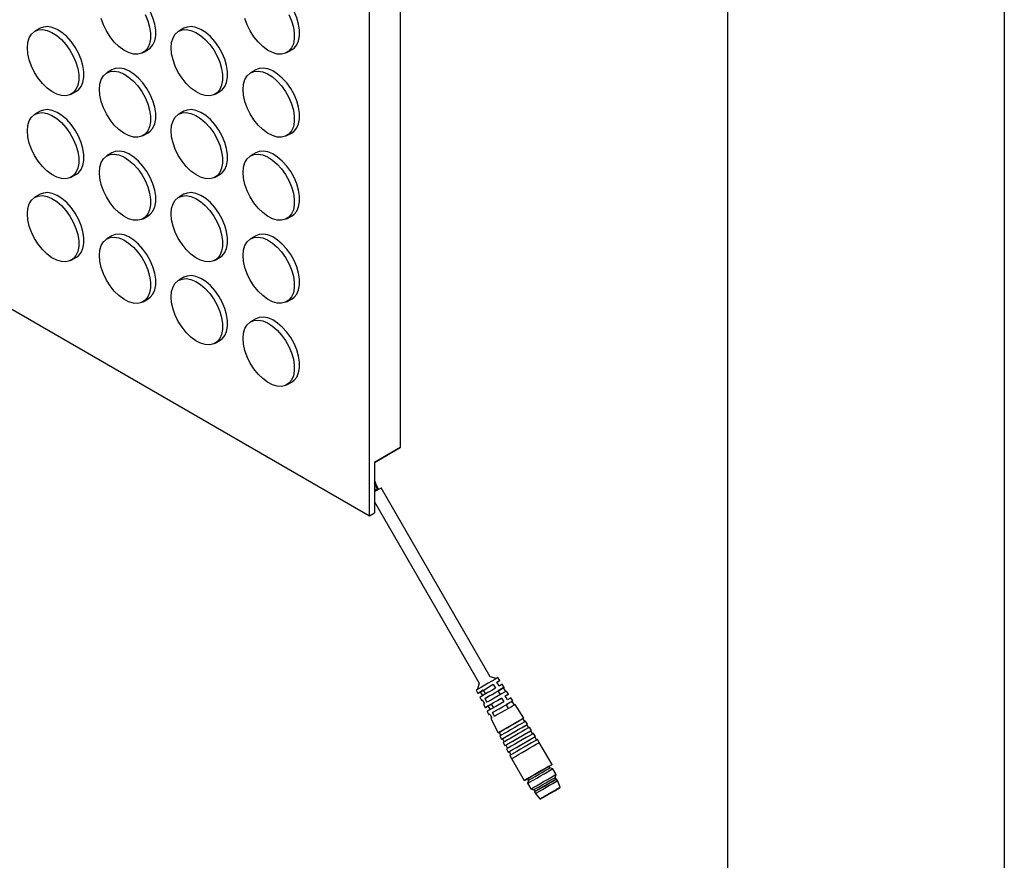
# Model space of a CAD drawing. Header units: millimetres. Extents: x 0 to 2235, y 0 to 1727.
# Tile 23 of 41: x 2054 to 2235, y 822 to 976. Entities that reach past the tile are written whole.
import ezdxf

# ---------------------------------------------------------------- set-up
doc = ezdxf.new("R2010")
doc.units = ezdxf.units.MM
doc.header["$LTSCALE"] = 8
doc.layers.add('TEXT', color=140, linetype='Continuous', lineweight=25)

msp = doc.modelspace()

# ---------------------------------------------------------------- linework, layer by layer
at = {"color": 7, "linetype": 'Continuous'}
msp.add_line((2235.22, 1727.22), (2235.22, 0.02), dxfattribs=at)
for p, q in [((2124.29, 1386.16), (2124.29, 897.65)), ((2118.63, 885.13), (2118.63, 1382.89)), ((1687.58, 1133.97), (2118.63, 885.13)), ((2058.16, 974.62), (2057.22, 974.08)), ((2084.56, 974.62), (2083.62, 974.08)), ((2077.09, 970.15), (2078.03, 970.7)), ((2103.48, 970.15), (2104.43, 970.7)), ((2071.36, 967), (2070.42, 966.46)), ((2097.76, 967), (2096.82, 966.46)), ((2063.89, 962.53), (2064.83, 963.07)), ((2090.28, 962.53), (2091.23, 963.08)), ((2058.16, 959.38), (2057.22, 958.83)), ((2084.56, 959.38), (2083.62, 958.84)), ((2077.09, 954.91), (2078.03, 955.45)), ((2103.48, 954.91), (2104.43, 955.46)), ((2071.36, 951.76), (2070.42, 951.21)), ((2097.76, 951.76), (2096.82, 951.22)), ((2063.89, 947.29), (2064.83, 947.83)), ((2090.28, 947.29), (2091.23, 947.83)), ((2058.16, 944.14), (2057.22, 943.59)), ((2084.56, 944.14), (2083.62, 943.59)), ((2077.09, 939.67), (2078.03, 940.21)), ((2103.48, 939.67), (2104.43, 940.21)), ((2071.36, 936.52), (2070.42, 935.97)), ((2097.76, 936.52), (2096.82, 935.98)), ((2063.89, 932.05), (2064.83, 932.59)), ((2090.28, 932.05), (2091.23, 932.59)), ((2084.56, 928.9), (2083.62, 928.35)), ((2077.09, 924.43), (2078.03, 924.97)), ((2103.48, 924.43), (2104.43, 924.97)), ((2097.76, 921.28), (2096.82, 920.73)), ((2090.28, 916.81), (2091.23, 917.35)), ((2103.48, 909.19), (2104.43, 909.73)), ((2119.57, 894.93), (2124.29, 897.65)), ((2124.29, 897.65), (2119.57, 894.93)), ((2119.57, 894.93), (2119.57, 885.67)), ((2119.57, 889.73), (2119.66, 889.57)), ((2120.35, 889.97), (2120.25, 890.15)), ((2120.25, 890.15), (2120.25, 890.15)), ((2140.82, 855.56), (2120.8, 890.23)), ((2119.57, 887.7), (2138.8, 854.4)), ((2118.63, 885.13), (2119.57, 885.67)), ((2141.96, 855.26), (2140.82, 855.56)), ((2142.59, 854.85), (2142.23, 855.42)), ((2138.8, 854.4), (2138.49, 853.26)), ((2141.35, 854.14), (2140.73, 853.78)), ((2143.21, 853.52), (2142.3, 852.99)), ((2143.38, 853.62), (2143.02, 854.18)), ((2138.22, 853.1), (2138.53, 852.51)), ((2138.9, 851.8), (2139.21, 851.21)), ((2139.55, 853.1), (2139.06, 852.81)), ((2139.55, 853.1), (2139.95, 852.4)), ((2140.8, 852.12), (2139.88, 851.59)), ((2142.88, 851.64), (2142.2, 851.24)), ((2142.7, 852.3), (2142.3, 852.99)), ((2144.17, 852.38), (2143.81, 852.94)), ((2144.96, 851.14), (2144.6, 851.7)), ((2139.57, 850.5), (2139.88, 849.9)), ((2141.01, 850.56), (2140.46, 850.24)), ((2141.01, 850.56), (2141.41, 849.86)), ((2144.77, 851.03), (2143.77, 850.45)), ((2144.17, 849.76), (2143.77, 850.45)), ((2146.97, 847.98), (2145.39, 850.46)), ((2140.25, 849.19), (2140.56, 848.6)), ((2142.26, 849.58), (2141.25, 849)), ((2146.83, 847.89), (2146.97, 847.98)), ((2140.93, 847.89), (2142.29, 845.28)), ((2147.18, 847.34), (2146.83, 847.89)), ((2147.68, 846.86), (2147.32, 847.42)), ((2147.54, 846.77), (2147.68, 846.86)), ((2147.9, 846.21), (2147.54, 846.77)), ((2148.4, 845.73), (2148.04, 846.3)), ((2142.29, 845.28), (2142.44, 845.36)), ((2142.44, 845.36), (2142.74, 844.77)), ((2142.6, 844.69), (2142.9, 844.1)), ((2148.26, 845.64), (2148.4, 845.73)), ((2148.61, 845.09), (2148.26, 845.64)), ((2149.12, 844.61), (2148.76, 845.17)), ((2148.98, 844.52), (2149.12, 844.61)), ((2149.33, 843.96), (2148.98, 844.52)), ((2142.9, 844.1), (2143.05, 844.18)), ((2143.05, 844.18), (2143.36, 843.59)), ((2143.21, 843.51), (2143.52, 842.92)), ((2143.52, 842.92), (2143.67, 842.99)), ((2143.67, 842.99), (2143.97, 842.41)), ((2149.83, 843.48), (2149.47, 844.05)), ((2152.17, 839.44), (2149.83, 843.48)), ((2143.83, 842.33), (2144.14, 841.73)), ((2144.14, 841.73), (2144.28, 841.81)), ((2144.28, 841.81), (2144.59, 841.23)), ((2144.44, 841.14), (2144.75, 840.55)), ((2144.75, 840.55), (2147.08, 836.51)), ((2151.75, 838.82), (2151.59, 839.11)), ((2152.3, 838.67), (2151.75, 838.82)), ((2152.9, 837.64), (2152.3, 838.67)), ((2152.75, 837.09), (2152.9, 837.64)), ((2147.66, 836.84), (2147.83, 836.55)), ((2147.83, 836.55), (2147.68, 836.01)), ((2147.68, 836.01), (2148.28, 834.97)), ((2152.92, 836.8), (2152.75, 837.09)), ((2153.01, 836.78), (2152.92, 836.8)), ((2153.18, 836.49), (2153.01, 836.78)), ((2153.68, 835.3), (2153.18, 836.49)), ((2148.28, 834.97), (2148.83, 834.82)), ((2148.83, 834.82), (2149, 834.53)), ((2149, 834.53), (2148.97, 834.44)), ((2148.97, 834.44), (2149.14, 834.15)), ((2149.14, 834.15), (2149.91, 833.13)), ((2150.05, 833.21), (2150.26, 833.33)), ((2150.14, 833.2), (2150.33, 833.31))]:
    msp.add_line(p, q)
at = {"flags": 128}
for points in [[(2078.03, 970.7), (2078.4, 970.97), (2078.89, 971.56), (2079.22, 972.32), (2079.39, 973.24), (2079.39, 974.28), (2079.22, 975.39), (2078.89, 976.55), (2078.4, 977.7), (2077.78, 978.8), (2077.05, 979.82), (2076.24, 980.72), (2075.37, 981.47), (2074.47, 982.04), (2073.58, 982.4), (2072.74, 982.55), (2071.96, 982.48), (2071.36, 982.24)], [(2104.43, 970.7), (2104.8, 970.97), (2105.28, 971.56), (2105.62, 972.33), (2105.79, 973.25), (2105.79, 974.28), (2105.62, 975.39), (2105.28, 976.55), (2104.8, 977.7), (2104.18, 978.8), (2103.45, 979.83), (2102.64, 980.73), (2101.76, 981.47), (2100.87, 982.04), (2099.98, 982.4), (2099.14, 982.55), (2098.36, 982.48), (2097.76, 982.25)], [(2077.46, 977.15), (2077.94, 976), (2078.28, 974.85), (2078.44, 973.73), (2078.44, 972.7), (2078.28, 971.78), (2077.94, 971.01), (2077.46, 970.42), (2076.84, 970.03), (2076.11, 969.85), (2075.29, 969.89), (2074.42, 970.15), (2073.53, 970.62), (2072.64, 971.28), (2071.79, 972.1), (2071.02, 973.07), (2070.34, 974.14), (2069.79, 975.27), (2069.38, 976.43)], [(2103.86, 977.15), (2104.34, 976), (2104.67, 974.85), (2104.84, 973.74), (2104.84, 972.7), (2104.67, 971.78), (2104.34, 971.01), (2103.86, 970.42), (2103.24, 970.03), (2102.51, 969.85), (2101.69, 969.89), (2100.82, 970.15), (2099.93, 970.62), (2099.04, 971.28), (2098.19, 972.11), (2097.42, 973.07), (2096.74, 974.14), (2096.19, 975.27), (2095.77, 976.43)], [(2064.83, 963.07), (2065.2, 963.34), (2065.69, 963.93), (2066.02, 964.7), (2066.19, 965.62), (2066.19, 966.66), (2066.02, 967.77), (2065.69, 968.92), (2065.2, 970.07), (2064.58, 971.18), (2063.85, 972.2), (2063.04, 973.1), (2062.17, 973.85), (2061.27, 974.41), (2060.38, 974.78), (2059.54, 974.93), (2058.76, 974.86), (2058.16, 974.62)], [(2091.23, 963.08), (2091.6, 963.35), (2092.08, 963.94), (2092.42, 964.7), (2092.59, 965.62), (2092.59, 966.66), (2092.42, 967.77), (2092.08, 968.93), (2091.6, 970.08), (2090.98, 971.18), (2090.25, 972.2), (2089.44, 973.1), (2088.57, 973.85), (2087.67, 974.42), (2086.78, 974.78), (2085.94, 974.93), (2085.16, 974.86), (2084.56, 974.62)], [(2055.84, 971.02), (2055.92, 972.01), (2056.18, 972.85), (2056.59, 973.54), (2057.14, 974.03), (2057.82, 974.32), (2058.59, 974.39), (2059.44, 974.23), (2060.33, 973.87), (2061.22, 973.3), (2062.09, 972.56), (2062.91, 971.66), (2063.64, 970.63), (2064.26, 969.53), (2064.74, 968.38), (2065.08, 967.23), (2065.25, 966.11), (2065.25, 965.08), (2065.08, 964.16), (2064.74, 963.39), (2064.26, 962.8), (2063.64, 962.41), (2062.91, 962.23), (2062.09, 962.27), (2061.22, 962.53), (2060.33, 963), (2059.44, 963.65), (2058.59, 964.48), (2057.82, 965.45), (2057.14, 966.52), (2056.59, 967.65), (2056.18, 968.81), (2055.92, 969.94), (2055.84, 971.02)], [(2082.24, 971.03), (2082.32, 972.01), (2082.58, 972.86), (2082.99, 973.54), (2083.54, 974.03), (2084.22, 974.32), (2084.99, 974.39), (2085.84, 974.24), (2086.73, 973.87), (2087.62, 973.31), (2088.49, 972.56), (2089.31, 971.66), (2090.04, 970.64), (2090.66, 969.53), (2091.14, 968.38), (2091.47, 967.23), (2091.64, 966.11), (2091.64, 965.08), (2091.47, 964.16), (2091.14, 963.39), (2090.66, 962.8), (2090.04, 962.41), (2089.31, 962.23), (2088.49, 962.27), (2087.62, 962.53), (2086.73, 963), (2085.84, 963.66), (2084.99, 964.48), (2084.22, 965.45), (2083.54, 966.52), (2082.99, 967.65), (2082.58, 968.81), (2082.32, 969.95), (2082.24, 971.03)], [(2104.43, 955.46), (2104.8, 955.73), (2105.28, 956.32), (2105.62, 957.09), (2105.79, 958), (2105.79, 959.04), (2105.62, 960.15), (2105.28, 961.31), (2104.8, 962.46), (2104.18, 963.56), (2103.45, 964.58), (2102.64, 965.48), (2101.76, 966.23), (2100.87, 966.8), (2099.98, 967.16), (2099.14, 967.31), (2098.36, 967.24), (2097.76, 967)], [(2069.04, 963.4), (2069.12, 964.39), (2069.38, 965.23), (2069.79, 965.92), (2070.34, 966.41), (2071.02, 966.7), (2071.79, 966.77), (2072.64, 966.61), (2073.53, 966.25), (2074.42, 965.68), (2075.29, 964.94), (2076.11, 964.04), (2076.84, 963.02), (2077.46, 961.91), (2077.94, 960.76), (2078.28, 959.61), (2078.44, 958.49), (2078.44, 957.46), (2078.28, 956.54), (2077.94, 955.77), (2077.46, 955.18), (2076.84, 954.79), (2076.11, 954.61), (2075.29, 954.65), (2074.42, 954.91), (2073.53, 955.38), (2072.64, 956.03), (2071.79, 956.86), (2071.02, 957.83), (2070.34, 958.9), (2069.79, 960.03), (2069.38, 961.19), (2069.12, 962.33), (2069.04, 963.4)], [(2078.03, 955.45), (2078.4, 955.72), (2078.89, 956.31), (2079.22, 957.08), (2079.39, 958), (2079.39, 959.04), (2079.22, 960.15), (2078.89, 961.3), (2078.4, 962.45), (2077.78, 963.56), (2077.05, 964.58), (2076.24, 965.48), (2075.37, 966.23), (2074.47, 966.79), (2073.58, 967.16), (2072.74, 967.31), (2071.96, 967.24), (2071.36, 967)], [(2095.44, 963.41), (2095.52, 964.39), (2095.77, 965.24), (2096.19, 965.92), (2096.74, 966.41), (2097.42, 966.7), (2098.19, 966.77), (2099.04, 966.62), (2099.93, 966.25), (2100.82, 965.69), (2101.69, 964.94), (2102.51, 964.04), (2103.24, 963.02), (2103.86, 961.91), (2104.34, 960.76), (2104.67, 959.61), (2104.84, 958.49), (2104.84, 957.46), (2104.67, 956.54), (2104.34, 955.77), (2103.86, 955.18), (2103.24, 954.79), (2102.51, 954.61), (2101.69, 954.65), (2100.82, 954.91), (2099.93, 955.38), (2099.04, 956.04), (2098.19, 956.86), (2097.42, 957.83), (2096.74, 958.9), (2096.19, 960.03), (2095.77, 961.19), (2095.52, 962.33), (2095.44, 963.41)], [(2055.84, 955.78), (2055.92, 956.76), (2056.18, 957.61), (2056.59, 958.29), (2057.14, 958.79), (2057.82, 959.07), (2058.59, 959.14), (2059.44, 958.99), (2060.33, 958.63), (2061.22, 958.06), (2062.09, 957.32), (2062.91, 956.41), (2063.64, 955.39), (2064.26, 954.29), (2064.74, 953.14), (2065.08, 951.98), (2065.25, 950.87), (2065.25, 949.83), (2065.08, 948.92), (2064.74, 948.15), (2064.26, 947.56), (2063.64, 947.16), (2062.91, 946.99), (2062.09, 947.03), (2061.22, 947.29), (2060.33, 947.75), (2059.44, 948.41), (2058.59, 949.24), (2057.82, 950.21), (2057.14, 951.27), (2056.59, 952.41), (2056.18, 953.56), (2055.92, 954.7), (2055.84, 955.78)], [(2064.83, 947.83), (2065.2, 948.1), (2065.69, 948.69), (2066.02, 949.46), (2066.19, 950.38), (2066.19, 951.41), (2066.02, 952.53), (2065.69, 953.68), (2065.2, 954.83), (2064.58, 955.94), (2063.85, 956.96), (2063.04, 957.86), (2062.17, 958.61), (2061.27, 959.17), (2060.38, 959.54), (2059.54, 959.69), (2058.76, 959.62), (2058.16, 959.38)], [(2082.24, 955.78), (2082.32, 956.77), (2082.58, 957.61), (2082.99, 958.3), (2083.54, 958.79), (2084.22, 959.08), (2084.99, 959.15), (2085.84, 959), (2086.73, 958.63), (2087.62, 958.06), (2088.49, 957.32), (2089.31, 956.42), (2090.04, 955.4), (2090.66, 954.29), (2091.14, 953.14), (2091.47, 951.99), (2091.64, 950.87), (2091.64, 949.84), (2091.47, 948.92), (2091.14, 948.15), (2090.66, 947.56), (2090.04, 947.17), (2089.31, 946.99), (2088.49, 947.03), (2087.62, 947.29), (2086.73, 947.76), (2085.84, 948.41), (2084.99, 949.24), (2084.22, 950.21), (2083.54, 951.28), (2082.99, 952.41), (2082.58, 953.57), (2082.32, 954.71), (2082.24, 955.78)], [(2091.23, 947.83), (2091.6, 948.1), (2092.08, 948.69), (2092.42, 949.46), (2092.59, 950.38), (2092.59, 951.42), (2092.42, 952.53), (2092.08, 953.68), (2091.6, 954.83), (2090.98, 955.94), (2090.25, 956.96), (2089.44, 957.86), (2088.57, 958.61), (2087.67, 959.17), (2086.78, 959.54), (2085.94, 959.69), (2085.16, 959.62), (2084.56, 959.38)], [(2069.04, 948.16), (2069.12, 949.14), (2069.38, 949.99), (2069.79, 950.67), (2070.34, 951.17), (2071.02, 951.45), (2071.79, 951.52), (2072.64, 951.37), (2073.53, 951.01), (2074.42, 950.44), (2075.29, 949.7), (2076.11, 948.79), (2076.84, 947.77), (2077.46, 946.67), (2077.94, 945.52), (2078.28, 944.36), (2078.44, 943.25), (2078.44, 942.21), (2078.28, 941.3), (2077.94, 940.53), (2077.46, 939.94), (2076.84, 939.54), (2076.11, 939.37), (2075.29, 939.41), (2074.42, 939.67), (2073.53, 940.13), (2072.64, 940.79), (2071.79, 941.62), (2071.02, 942.59), (2070.34, 943.65), (2069.79, 944.79), (2069.38, 945.94), (2069.12, 947.08), (2069.04, 948.16)], [(2078.03, 940.21), (2078.4, 940.48), (2078.89, 941.07), (2079.22, 941.84), (2079.39, 942.76), (2079.39, 943.79), (2079.22, 944.91), (2078.89, 946.06), (2078.4, 947.21), (2077.78, 948.32), (2077.05, 949.34), (2076.24, 950.24), (2075.37, 950.99), (2074.47, 951.55), (2073.58, 951.92), (2072.74, 952.07), (2071.96, 952), (2071.36, 951.76)], [(2095.44, 948.16), (2095.52, 949.15), (2095.77, 949.99), (2096.19, 950.68), (2096.74, 951.17), (2097.42, 951.46), (2098.19, 951.53), (2099.04, 951.38), (2099.93, 951.01), (2100.82, 950.44), (2101.69, 949.7), (2102.51, 948.8), (2103.24, 947.78), (2103.86, 946.67), (2104.34, 945.52), (2104.67, 944.37), (2104.84, 943.25), (2104.84, 942.22), (2104.67, 941.3), (2104.34, 940.53), (2103.86, 939.94), (2103.24, 939.55), (2102.51, 939.37), (2101.69, 939.41), (2100.82, 939.67), (2099.93, 940.14), (2099.04, 940.8), (2098.19, 941.62), (2097.42, 942.59), (2096.74, 943.66), (2096.19, 944.79), (2095.77, 945.95), (2095.52, 947.09), (2095.44, 948.16)], [(2104.43, 940.21), (2104.8, 940.48), (2105.28, 941.07), (2105.62, 941.84), (2105.79, 942.76), (2105.79, 943.8), (2105.62, 944.91), (2105.28, 946.06), (2104.8, 947.21), (2104.18, 948.32), (2103.45, 949.34), (2102.64, 950.24), (2101.76, 950.99), (2100.87, 951.55), (2099.98, 951.92), (2099.14, 952.07), (2098.36, 952), (2097.76, 951.76)], [(2055.84, 940.54), (2055.92, 941.52), (2056.18, 942.37), (2056.59, 943.05), (2057.14, 943.54), (2057.82, 943.83), (2058.59, 943.9), (2059.44, 943.75), (2060.33, 943.39), (2061.22, 942.82), (2062.09, 942.07), (2062.91, 941.17), (2063.64, 940.15), (2064.26, 939.04), (2064.74, 937.89), (2065.08, 936.74), (2065.25, 935.63), (2065.25, 934.59), (2065.08, 933.67), (2064.74, 932.91), (2064.26, 932.31), (2063.64, 931.92), (2062.91, 931.74), (2062.09, 931.78), (2061.22, 932.04), (2060.33, 932.51), (2059.44, 933.17), (2058.59, 934), (2057.82, 934.96), (2057.14, 936.03), (2056.59, 937.17), (2056.18, 938.32), (2055.92, 939.46), (2055.84, 940.54)], [(2064.83, 932.59), (2065.2, 932.86), (2065.69, 933.45), (2066.02, 934.22), (2066.19, 935.14), (2066.19, 936.17), (2066.02, 937.29), (2065.69, 938.44), (2065.2, 939.59), (2064.58, 940.69), (2063.85, 941.72), (2063.04, 942.62), (2062.17, 943.36), (2061.27, 943.93), (2060.38, 944.29), (2059.54, 944.45), (2058.76, 944.38), (2058.16, 944.14)], [(2082.24, 940.54), (2082.32, 941.52), (2082.58, 942.37), (2082.99, 943.05), (2083.54, 943.55), (2084.22, 943.83), (2084.99, 943.9), (2085.84, 943.75), (2086.73, 943.39), (2087.62, 942.82), (2088.49, 942.08), (2089.31, 941.17), (2090.04, 940.15), (2090.66, 939.05), (2091.14, 937.9), (2091.47, 936.74), (2091.64, 935.63), (2091.64, 934.59), (2091.47, 933.68), (2091.14, 932.91), (2090.66, 932.32), (2090.04, 931.93), (2089.31, 931.75), (2088.49, 931.79), (2087.62, 932.05), (2086.73, 932.51), (2085.84, 933.17), (2084.99, 934), (2084.22, 934.97), (2083.54, 936.03), (2082.99, 937.17), (2082.58, 938.32), (2082.32, 939.46), (2082.24, 940.54)], [(2091.23, 932.59), (2091.6, 932.86), (2092.08, 933.45), (2092.42, 934.22), (2092.59, 935.14), (2092.59, 936.17), (2092.42, 937.29), (2092.08, 938.44), (2091.6, 939.59), (2090.98, 940.7), (2090.25, 941.72), (2089.44, 942.62), (2088.57, 943.37), (2087.67, 943.93), (2086.78, 944.3), (2085.94, 944.45), (2085.16, 944.38), (2084.56, 944.14)], [(2078.03, 924.97), (2078.4, 925.24), (2078.89, 925.83), (2079.22, 926.6), (2079.39, 927.52), (2079.39, 928.55), (2079.22, 929.67), (2078.89, 930.82), (2078.4, 931.97), (2077.78, 933.08), (2077.05, 934.1), (2076.24, 935), (2075.37, 935.74), (2074.47, 936.31), (2073.58, 936.68), (2072.74, 936.83), (2071.96, 936.76), (2071.36, 936.52)], [(2104.43, 924.97), (2104.8, 925.24), (2105.28, 925.83), (2105.62, 926.6), (2105.79, 927.52), (2105.79, 928.55), (2105.62, 929.67), (2105.28, 930.82), (2104.8, 931.97), (2104.18, 933.08), (2103.45, 934.1), (2102.64, 935), (2101.76, 935.75), (2100.87, 936.31), (2099.98, 936.68), (2099.14, 936.83), (2098.36, 936.76), (2097.76, 936.52)], [(2069.04, 932.92), (2069.12, 933.9), (2069.38, 934.75), (2069.79, 935.43), (2070.34, 935.93), (2071.02, 936.21), (2071.79, 936.28), (2072.64, 936.13), (2073.53, 935.77), (2074.42, 935.2), (2075.29, 934.45), (2076.11, 933.55), (2076.84, 932.53), (2077.46, 931.42), (2077.94, 930.27), (2078.28, 929.12), (2078.44, 928.01), (2078.44, 926.97), (2078.28, 926.05), (2077.94, 925.29), (2077.46, 924.69), (2076.84, 924.3), (2076.11, 924.12), (2075.29, 924.16), (2074.42, 924.42), (2073.53, 924.89), (2072.64, 925.55), (2071.79, 926.38), (2071.02, 927.34), (2070.34, 928.41), (2069.79, 929.55), (2069.38, 930.7), (2069.12, 931.84), (2069.04, 932.92)], [(2095.44, 932.92), (2095.52, 933.9), (2095.77, 934.75), (2096.19, 935.43), (2096.74, 935.93), (2097.42, 936.21), (2098.19, 936.28), (2099.04, 936.13), (2099.93, 935.77), (2100.82, 935.2), (2101.69, 934.46), (2102.51, 933.56), (2103.24, 932.53), (2103.86, 931.43), (2104.34, 930.28), (2104.67, 929.12), (2104.84, 928.01), (2104.84, 926.98), (2104.67, 926.06), (2104.34, 925.29), (2103.86, 924.7), (2103.24, 924.31), (2102.51, 924.13), (2101.69, 924.17), (2100.82, 924.43), (2099.93, 924.89), (2099.04, 925.55), (2098.19, 926.38), (2097.42, 927.35), (2096.74, 928.41), (2096.19, 929.55), (2095.77, 930.7), (2095.52, 931.84), (2095.44, 932.92)], [(2082.24, 925.3), (2082.32, 926.28), (2082.58, 927.13), (2082.99, 927.81), (2083.54, 928.31), (2084.22, 928.59), (2084.99, 928.66), (2085.84, 928.51), (2086.73, 928.15), (2087.62, 927.58), (2088.49, 926.83), (2089.31, 925.93), (2090.04, 924.91), (2090.66, 923.81), (2091.14, 922.65), (2091.47, 921.5), (2091.64, 920.39), (2091.64, 919.35), (2091.47, 918.43), (2091.14, 917.67), (2090.66, 917.08), (2090.04, 916.68), (2089.31, 916.5), (2088.49, 916.54), (2087.62, 916.8), (2086.73, 917.27), (2085.84, 917.93), (2084.99, 918.76), (2084.22, 919.72), (2083.54, 920.79), (2082.99, 921.93), (2082.58, 923.08), (2082.32, 924.22), (2082.24, 925.3)], [(2091.23, 917.35), (2091.6, 917.62), (2092.08, 918.21), (2092.42, 918.98), (2092.59, 919.9), (2092.59, 920.93), (2092.42, 922.05), (2092.08, 923.2), (2091.6, 924.35), (2090.98, 925.46), (2090.25, 926.48), (2089.44, 927.38), (2088.57, 928.12), (2087.67, 928.69), (2086.78, 929.06), (2085.94, 929.21), (2085.16, 929.14), (2084.56, 928.9)], [(2095.44, 917.68), (2095.52, 918.66), (2095.77, 919.51), (2096.19, 920.19), (2096.74, 920.69), (2097.42, 920.97), (2098.19, 921.04), (2099.04, 920.89), (2099.93, 920.53), (2100.82, 919.96), (2101.69, 919.21), (2102.51, 918.31), (2103.24, 917.29), (2103.86, 916.19), (2104.34, 915.03), (2104.67, 913.88), (2104.84, 912.77), (2104.84, 911.73), (2104.67, 910.81), (2104.34, 910.05), (2103.86, 909.46), (2103.24, 909.06), (2102.51, 908.88), (2101.69, 908.93), (2100.82, 909.18), (2099.93, 909.65), (2099.04, 910.31), (2098.19, 911.14), (2097.42, 912.1), (2096.74, 913.17), (2096.19, 914.31), (2095.77, 915.46), (2095.52, 916.6), (2095.44, 917.68)], [(2104.43, 909.73), (2104.8, 910), (2105.28, 910.59), (2105.62, 911.36), (2105.79, 912.28), (2105.79, 913.31), (2105.62, 914.43), (2105.28, 915.58), (2104.8, 916.73), (2104.18, 917.84), (2103.45, 918.86), (2102.64, 919.76), (2101.76, 920.5), (2100.87, 921.07), (2099.98, 921.44), (2099.14, 921.59), (2098.36, 921.52), (2097.76, 921.28)], [(2120.8, 890.23), (2120.79, 890.22), (2120.65, 890.14), (2120.38, 889.99), (2120.01, 889.78), (2119.62, 889.55), (2119.57, 889.52)], [(2120.11, 890.06), (2119.98, 889.99), (2119.85, 889.92), (2119.72, 889.84), (2119.62, 889.79), (2119.57, 889.76)], [(2120.25, 890.15), (2120.25, 890.15), (2120.2, 890.12), (2120.11, 890.06)], [(2142.23, 855.42), (2142.21, 855.41), (2142.02, 855.3), (2141.64, 855.07), (2141.1, 854.76), (2140.46, 854.4), (2139.8, 854.02), (2139.19, 853.66), (2138.69, 853.37), (2138.35, 853.18), (2138.22, 853.1), (2138.22, 853.1)], [(2139.06, 852.81), (2138.69, 852.6), (2138.53, 852.51), (2138.6, 852.55), (2138.9, 852.72), (2139.38, 853), (2140, 853.36), (2140.68, 853.75), (2141.35, 854.14)], [(2141.77, 853.46), (2141.09, 853.06), (2140.4, 852.66), (2139.77, 852.3), (2139.28, 852.02), (2138.97, 851.84), (2138.9, 851.8)], [(2139.88, 851.59), (2140.47, 851.94), (2141.16, 852.33), (2141.86, 852.74), (2142.5, 853.11), (2143, 853.39), (2143.3, 853.57), (2143.37, 853.61), (2143.21, 853.52)], [(2141.35, 854.14), (2141.58, 853.76), (2141.77, 853.46)], [(2142.06, 854.55), (2142.43, 854.76), (2142.59, 854.85), (2142.51, 854.81), (2142.22, 854.64), (2142.09, 854.56)], [(2142.48, 853.86), (2142.24, 854.25), (2142.06, 854.55)], [(2143.02, 854.18), (2143.02, 854.18), (2142.85, 854.08), (2142.48, 853.86)], [(2143.21, 853.52), (2143.45, 853.14), (2143.63, 852.84)], [(2139.44, 852.11), (2139.23, 852.51), (2139.06, 852.81)], [(2140.46, 850.24), (2140.06, 850.01), (2139.89, 849.91), (2139.96, 849.95), (2140.28, 850.13), (2140.79, 850.43), (2141.45, 850.81), (2142.18, 851.23), (2142.88, 851.64)], [(2143.81, 852.94), (2143.73, 852.89), (2143.42, 852.72), (2142.91, 852.42), (2142.27, 852.05), (2141.55, 851.64), (2140.85, 851.23), (2140.25, 850.89)], [(2142.88, 851.64), (2143.12, 851.25), (2143.3, 850.95)], [(2143.59, 852.04), (2143.99, 852.27), (2144.16, 852.37), (2144.09, 852.33), (2143.77, 852.15), (2143.62, 852.06)], [(2144.01, 851.36), (2143.77, 851.74), (2143.59, 852.04)], [(2144.6, 851.7), (2144.59, 851.7), (2144.42, 851.6), (2144.01, 851.36)], [(2139.35, 851.29), (2139.28, 851.25), (2139.21, 851.21), (2139.38, 851.3)], [(2139.38, 851.3), (2139.58, 850.91), (2139.75, 850.6)], [(2139.75, 850.6), (2139.58, 850.5), (2139.57, 850.5)], [(2140.25, 850.89), (2140.04, 851.28), (2139.88, 851.59)], [(2143.3, 850.95), (2142.58, 850.54), (2141.85, 850.11), (2141.18, 849.73), (2140.65, 849.42), (2140.33, 849.24), (2140.25, 849.19)], [(2140.84, 849.53), (2140.63, 849.93), (2140.46, 850.24)], [(2141.25, 849), (2141.8, 849.32), (2142.44, 849.68), (2143.1, 850.07), (2143.74, 850.44), (2144.28, 850.75), (2144.69, 850.98), (2144.92, 851.12), (2144.94, 851.13), (2144.77, 851.03)], [(2145.39, 850.46), (2145.35, 850.44), (2145.12, 850.31), (2144.71, 850.07), (2144.15, 849.75), (2143.51, 849.38), (2142.83, 848.99), (2142.18, 848.61), (2141.62, 848.29)], [(2144.77, 851.03), (2145.01, 850.65), (2145.19, 850.35)], [(2140.73, 848.7), (2140.6, 848.62), (2140.57, 848.61), (2140.75, 848.71)], [(2140.75, 848.71), (2140.96, 848.31), (2141.12, 848)], [(2141.12, 848), (2140.95, 847.9), (2140.93, 847.89)], [(2141.62, 848.29), (2141.41, 848.69), (2141.25, 849)], [(2142.72, 845.53), (2143.2, 845.81), (2143.81, 846.16), (2144.49, 846.55), (2145.19, 846.96), (2145.83, 847.33), (2146.37, 847.64), (2146.75, 847.86), (2146.95, 847.97), (2146.97, 847.98)], [(2142.44, 845.36), (2142.54, 845.42), (2142.84, 845.59), (2143.32, 845.87), (2143.93, 846.22), (2144.6, 846.61), (2145.28, 847), (2145.9, 847.36), (2146.39, 847.64), (2146.71, 847.83), (2146.83, 847.89), (2146.83, 847.89)], [(2147.32, 847.42), (2147.27, 847.39), (2147.03, 847.25), (2146.6, 847), (2146.02, 846.67), (2145.35, 846.28), (2144.65, 845.88), (2143.97, 845.48), (2143.38, 845.14), (2142.93, 844.89), (2142.67, 844.73), (2142.6, 844.69)], [(2142.9, 844.1), (2142.91, 844.11), (2143.08, 844.2), (2143.45, 844.42), (2143.98, 844.72), (2144.63, 845.1), (2145.33, 845.5), (2146.04, 845.91), (2146.67, 846.28)], [(2143.05, 844.18), (2143.15, 844.23), (2143.46, 844.41), (2143.95, 844.7), (2144.58, 845.06), (2145.27, 845.46), (2145.96, 845.86), (2146.59, 846.22), (2147.1, 846.51), (2147.42, 846.7), (2147.54, 846.77), (2147.54, 846.77)], [(2148.04, 846.3), (2147.99, 846.27), (2147.74, 846.12), (2147.3, 845.87), (2146.71, 845.53), (2146.03, 845.13), (2145.31, 844.72), (2144.62, 844.32), (2144.01, 843.97), (2143.56, 843.71), (2143.28, 843.55), (2143.21, 843.51)], [(2146.67, 846.28), (2147.19, 846.57), (2147.53, 846.77), (2147.68, 846.86), (2147.68, 846.86)], [(2143.52, 842.92), (2143.53, 842.92), (2143.7, 843.02), (2144.08, 843.24), (2144.62, 843.55), (2145.28, 843.93), (2146, 844.35), (2146.72, 844.76), (2147.37, 845.14)], [(2143.67, 842.99), (2143.73, 843.03), (2144, 843.18), (2144.43, 843.43), (2145, 843.76), (2145.66, 844.14), (2146.34, 844.54), (2146.99, 844.91), (2147.55, 845.24), (2147.97, 845.48), (2148.21, 845.62), (2148.26, 845.64)], [(2148.76, 845.17), (2148.7, 845.14), (2148.45, 844.99), (2148, 844.73), (2147.4, 844.39), (2146.7, 843.98), (2145.97, 843.56), (2145.26, 843.15), (2144.65, 842.8), (2144.18, 842.53), (2143.9, 842.37), (2143.83, 842.33)], [(2144.28, 841.81), (2144.35, 841.85), (2144.62, 842), (2145.06, 842.26), (2145.65, 842.6), (2146.32, 842.99), (2147.02, 843.39), (2147.68, 843.77), (2148.25, 844.1), (2148.68, 844.35), (2148.92, 844.49), (2148.98, 844.52)], [(2147.37, 845.14), (2147.89, 845.44), (2148.25, 845.65), (2148.4, 845.73), (2148.4, 845.73)], [(2148.06, 844), (2148.6, 844.31), (2148.96, 844.52), (2149.11, 844.61), (2149.12, 844.61)], [(2144.14, 841.73), (2144.15, 841.74), (2144.32, 841.84), (2144.71, 842.06), (2145.26, 842.38), (2145.93, 842.77), (2146.67, 843.2), (2147.4, 843.62), (2148.06, 844)], [(2149.47, 844.05), (2149.46, 844.04), (2149.29, 843.94), (2148.93, 843.73), (2148.41, 843.43), (2147.77, 843.07), (2147.07, 842.66), (2146.36, 842.25), (2145.69, 841.86), (2145.13, 841.54), (2144.72, 841.3), (2144.49, 841.17), (2144.44, 841.14)], [(2144.75, 840.55), (2144.8, 840.58), (2145.03, 840.71), (2145.45, 840.95), (2146.01, 841.28), (2146.68, 841.67), (2147.4, 842.08), (2148.11, 842.49), (2148.76, 842.87)], [(2148.76, 842.87), (2149.28, 843.17), (2149.65, 843.38), (2149.82, 843.48), (2149.83, 843.48)], [(2151.09, 838.82), (2151.62, 839.13), (2151.98, 839.34), (2152.15, 839.44), (2152.12, 839.42), (2151.89, 839.28), (2151.47, 839.04), (2150.9, 838.71), (2150.23, 838.33), (2149.51, 837.91), (2148.8, 837.5), (2148.16, 837.13), (2147.63, 836.83), (2147.27, 836.62), (2147.1, 836.52), (2147.13, 836.54), (2147.36, 836.67), (2147.78, 836.91), (2148.35, 837.24), (2149.02, 837.63), (2149.74, 838.04), (2150.45, 838.45), (2151.09, 838.82)], [(2151.59, 839.11), (2151.5, 839.06), (2151.22, 838.9), (2150.76, 838.63)], [(2150.76, 838.63), (2150.18, 838.3), (2149.53, 837.92), (2148.9, 837.56), (2148.35, 837.24), (2147.93, 837), (2147.7, 836.87), (2147.66, 836.84)], [(2147.68, 836.01), (2147.69, 836.01), (2147.86, 836.11), (2148.21, 836.31), (2148.72, 836.61), (2149.35, 836.97), (2150.03, 837.36), (2150.71, 837.76), (2151.33, 838.11)], [(2147.83, 836.55), (2147.87, 836.58), (2148.1, 836.71), (2148.52, 836.95), (2149.07, 837.27), (2149.7, 837.64), (2150.34, 838.01), (2150.93, 838.34)], [(2150.93, 838.34), (2151.38, 838.61), (2151.67, 838.77), (2151.75, 838.82)], [(2151.33, 838.11), (2151.82, 838.4), (2152.16, 838.59), (2152.3, 838.67), (2152.3, 838.67)], [(2151.93, 837.07), (2152.42, 837.36), (2152.76, 837.55), (2152.9, 837.63), (2152.9, 837.64)], [(2148.28, 834.97), (2148.29, 834.97), (2148.46, 835.07), (2148.81, 835.27), (2149.32, 835.57), (2149.95, 835.93), (2150.63, 836.33), (2151.31, 836.72), (2151.93, 837.07)], [(2148.83, 834.82), (2148.83, 834.82), (2148.96, 834.9), (2149.29, 835.09), (2149.78, 835.37), (2150.38, 835.72), (2151.03, 836.09), (2151.65, 836.45), (2152.17, 836.75), (2152.55, 836.97), (2152.74, 837.08), (2152.75, 837.09)], [(2148.97, 834.44), (2149.01, 834.47), (2149.25, 834.6), (2149.68, 834.85), (2150.25, 835.18), (2150.9, 835.56), (2151.56, 835.94), (2152.16, 836.28)], [(2149, 834.53), (2149.04, 834.56), (2149.27, 834.69), (2149.68, 834.93), (2150.24, 835.25), (2150.87, 835.62), (2151.51, 835.99), (2152.09, 836.32)], [(2149.14, 834.15), (2149.18, 834.18), (2149.42, 834.32), (2149.85, 834.56), (2150.42, 834.89), (2151.07, 835.27), (2151.73, 835.65), (2152.33, 835.99)], [(2152.09, 836.32), (2152.55, 836.59), (2152.84, 836.75), (2152.92, 836.8)], [(2152.16, 836.28), (2152.63, 836.56), (2152.93, 836.73), (2153.01, 836.78)], [(2152.33, 835.99), (2152.8, 836.27), (2153.09, 836.44), (2153.18, 836.49)], [(2150.26, 833.33), (2150.72, 833.6), (2151.32, 833.94), (2151.97, 834.32), (2152.6, 834.68), (2153.13, 834.99), (2153.41, 835.15)], [(2153.41, 835.15), (2153.51, 835.2), (2153.67, 835.3), (2153.68, 835.3)], [(2149.91, 833.13), (2149.98, 833.17), (2150.05, 833.21)]]:
    msp.add_lwpolyline(points, dxfattribs=at)
msp.add_arc((2368.91, 453.45), 452.64, 119.9806, 120.0433)
for points, knots in [([(2120.25, 890.15), (2120.08, 890.46), (2119.81, 890.97), (2119.64, 891.49), (2119.57, 891.69)], [0, 0, 0, 0, 0.621002, 1, 1, 1, 1]), ([(2120.11, 890.06), (2119.92, 890.41), (2119.71, 890.77), (2119.58, 891.15), (2119.57, 891.18)], [0, 0, 0, 0, 0.924392, 1, 1, 1, 1]), ([(2153.32, 835.03), (2153.2, 834.96), (2152.95, 834.82), (2152.44, 834.52), (2151.86, 834.19), (2151.29, 833.86), (2150.75, 833.55), (2150.33, 833.3), (2150.07, 833.15), (2149.98, 833.1), (2150.01, 833.12), (2150.13, 833.19), (2150.14, 833.2)], [0, 0, 0, 0, 0.097521, 0.220876, 0.318396, 0.425944, 0.53931, 0.652675, 0.760223, 0.857743, 0.981098, 1, 1, 1, 1]), ([(2153.28, 835), (2153.23, 834.98), (2153.15, 834.93), (2153.04, 834.87), (2152.99, 834.84), (2152.96, 834.82), (2152.95, 834.81), (2152.94, 834.81), (2152.94, 834.81), (2152.85, 834.76), (2152.71, 834.68), (2152.55, 834.58), (2152.46, 834.53), (2152.42, 834.51), (2152.4, 834.5), (2152.38, 834.49), (2152.38, 834.49), (2152.31, 834.45), (2152.22, 834.39), (2152.11, 834.33), (2152.07, 834.31), (2152.04, 834.29), (2152.02, 834.28), (2151.94, 834.23), (2151.84, 834.17), (2151.72, 834.11), (2151.67, 834.08), (2151.64, 834.06), (2151.62, 834.05), (2151.53, 834), (2151.43, 833.94), (2151.32, 833.88), (2151.25, 833.84), (2151.22, 833.82), (2151.05, 833.72), (2150.92, 833.64), (2150.74, 833.54), (2150.65, 833.49), (2150.57, 833.44), (2150.52, 833.41), (2150.49, 833.4), (2150.43, 833.36), (2150.36, 833.32), (2150.29, 833.28), (2150.27, 833.27), (2150.25, 833.26), (2150.24, 833.25), (2150.2, 833.23), (2150.16, 833.21), (2150.13, 833.19), (2150.11, 833.18), (2150.1, 833.17), (2150.1, 833.17), (2150.08, 833.16), (2150.06, 833.15), (2150.05, 833.14), (2150.05, 833.14), (2150.05, 833.14), (2150.05, 833.14), (2150.05, 833.14), (2150.04, 833.14), (2150.05, 833.14), (2150.09, 833.16), (2150.11, 833.18), (2150.13, 833.19), (2150.13, 833.19), (2150.14, 833.19), (2150.14, 833.19), (2150.2, 833.23), (2150.27, 833.27), (2150.37, 833.33)], [0, 0, 0, 0, 0.0625, 0.09375, 0.109375, 0.117188, 0.121094, 0.121094, 0.125, 0.125, 0.1875, 0.21875, 0.234375, 0.242188, 0.246094, 0.246094, 0.25, 0.25, 0.28125, 0.296875, 0.304688, 0.304688, 0.3125, 0.3125, 0.34375, 0.359375, 0.367188, 0.367188, 0.375, 0.375, 0.40625, 0.421875, 0.421875, 0.4375, 0.4375, 0.5, 0.5, 0.53125, 0.546875, 0.546875, 0.5625, 0.5625, 0.59375, 0.609375, 0.617187, 0.617187, 0.625, 0.625, 0.65625, 0.671875, 0.679687, 0.679687, 0.6875, 0.6875, 0.71875, 0.734375, 0.742187, 0.746094, 0.746094, 0.75, 0.75, 0.8125, 0.84375, 0.859375, 0.867187, 0.871094, 0.871094, 0.875, 0.875, 1, 1, 1, 1]), ([(2150.33, 833.31), (2150.44, 833.36), (2150.58, 833.45), (2150.87, 833.61), (2150.97, 833.68), (2151.22, 833.82), (2151.36, 833.9), (2151.66, 834.07), (2151.82, 834.16), (2152.15, 834.35), (2152.32, 834.45), (2152.64, 834.64), (2152.8, 834.73), (2153.08, 834.89), (2153.2, 834.96), (2153.31, 835.02)], [0, 0, 0, 0, 0.25, 0.25, 0.375, 0.375, 0.5, 0.5, 0.625, 0.625, 0.75, 0.75, 0.875, 0.875, 1, 1, 1, 1]), ([(2150.37, 833.33), (2150.42, 833.36), (2150.5, 833.4), (2150.61, 833.46), (2150.66, 833.49), (2150.69, 833.51), (2150.7, 833.52), (2150.71, 833.52), (2150.71, 833.52), (2150.8, 833.58), (2150.94, 833.65), (2151.1, 833.75), (2151.19, 833.8), (2151.23, 833.83), (2151.25, 833.84), (2151.27, 833.84), (2151.27, 833.85), (2151.34, 833.89), (2151.43, 833.94), (2151.54, 834), (2151.58, 834.03), (2151.61, 834.04), (2151.63, 834.05), (2151.71, 834.1), (2151.81, 834.16), (2151.93, 834.23), (2151.98, 834.26), (2152.01, 834.28), (2152.03, 834.28), (2152.12, 834.34), (2152.22, 834.4), (2152.33, 834.46), (2152.4, 834.5), (2152.43, 834.51), (2152.6, 834.61), (2152.73, 834.69), (2152.91, 834.79), (2153, 834.84), (2153.08, 834.89), (2153.13, 834.92), (2153.16, 834.93), (2153.22, 834.97), (2153.29, 835.01), (2153.36, 835.05), (2153.38, 835.07), (2153.4, 835.07), (2153.41, 835.08), (2153.45, 835.1), (2153.49, 835.13), (2153.52, 835.15), (2153.54, 835.15), (2153.55, 835.16), (2153.55, 835.16), (2153.57, 835.17), (2153.59, 835.18), (2153.6, 835.19), (2153.6, 835.19), (2153.6, 835.19), (2153.6, 835.19), (2153.6, 835.19), (2153.61, 835.19), (2153.6, 835.19), (2153.56, 835.17), (2153.54, 835.15), (2153.52, 835.15), (2153.52, 835.14), (2153.51, 835.14), (2153.51, 835.14), (2153.45, 835.11), (2153.38, 835.06), (2153.28, 835)], [0, 0, 0, 0, 0.0625, 0.09375, 0.109375, 0.117188, 0.121094, 0.121094, 0.125, 0.125, 0.1875, 0.21875, 0.234375, 0.242188, 0.246094, 0.246094, 0.25, 0.25, 0.28125, 0.296875, 0.304688, 0.304688, 0.3125, 0.3125, 0.34375, 0.359375, 0.367188, 0.367188, 0.375, 0.375, 0.40625, 0.421875, 0.421875, 0.4375, 0.4375, 0.5, 0.5, 0.53125, 0.546875, 0.546875, 0.5625, 0.5625, 0.59375, 0.609375, 0.617188, 0.617188, 0.625, 0.625, 0.65625, 0.671875, 0.679688, 0.679688, 0.6875, 0.6875, 0.71875, 0.734375, 0.742188, 0.746094, 0.746094, 0.75, 0.75, 0.8125, 0.84375, 0.859375, 0.867188, 0.871094, 0.871094, 0.875, 0.875, 1, 1, 1, 1]), ([(2153.31, 835.02), (2153.45, 835.1), (2153.55, 835.16), (2153.65, 835.22), (2153.66, 835.23), (2153.62, 835.2), (2153.58, 835.18), (2153.46, 835.11), (2153.39, 835.07), (2153.32, 835.03)], [0, 0, 0, 0, 0.25, 0.25, 0.5, 0.5, 0.75, 0.75, 1, 1, 1, 1]), ([(2153.56, 835.19), (2153.55, 835.19), (2153.54, 835.19), (2153.53, 835.2), (2153.52, 835.21)], [0, 0, 0, 0, 0.5150286, 1, 1, 1, 1]), ([(2153.56, 835.19), (2153.57, 835.18), (2153.58, 835.18), (2153.6, 835.19), (2153.61, 835.19)], [0, 0, 0, 0, 0.514865, 1, 1, 1, 1]), ([(2150.04, 833.14), (2150.05, 833.14), (2150.06, 833.15), (2150.07, 833.17), (2150.07, 833.17)], [0, 0, 0, 0, 0.485163, 1, 1, 1, 1]), ([(2150.26, 833.33), (2150.27, 833.32), (2150.28, 833.31), (2150.31, 833.3), (2150.32, 833.3), (2150.33, 833.31)], [0, 0, 0, 0, 0.5, 0.5, 1, 1, 1, 1])]:
    msp.add_open_spline(points, degree=3, knots=knots)
at = {"layer": 'TEXT'}
msp.add_line((2184.4, 1676.4), (2184.4, 50.8), dxfattribs=at)

doc.saveas('drawing.dxf')
